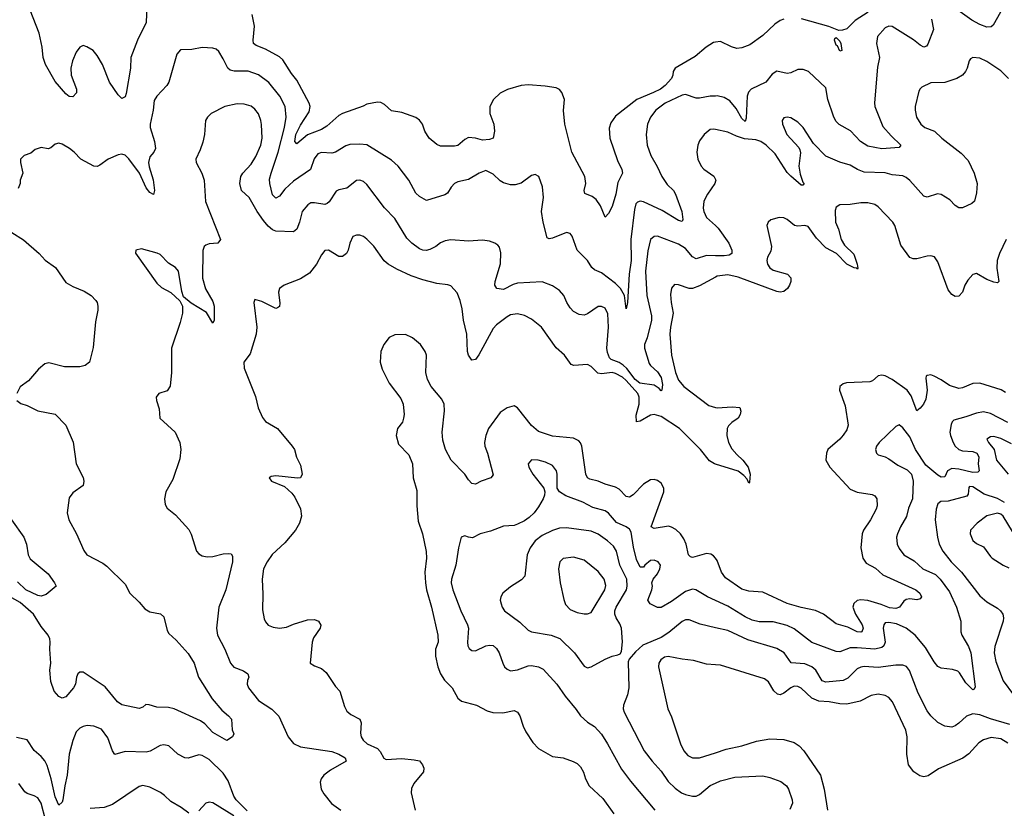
# Model space of a CAD drawing. Header units: inches. Extents: x 1678809 to 1859548, y 384609 to 522868.
# Tile 209 of 256: x 1756027 to 1761650, y 484541 to 489046. Entities that reach past the tile are written whole.
import ezdxf

# ---------------------------------------------------------------- set-up
doc = ezdxf.new("R2010")
doc.units = ezdxf.units.IN
doc.header["$MEASUREMENT"] = 0
doc.layers.add('B7458', color=7, linetype='Continuous')
doc.layers.add('B7468', color=7, linetype='Continuous')

msp = doc.modelspace()

# ---------------------------------------------------------------- linework, layer by layer
at = {"layer": 'B7458', "color": 5}
for points, elevation in [([(1756753.8, 489126.2), (1756750.2, 489030), (1756700.9, 488930), (1756662.4, 488830), (1756660.7, 488770), (1756636.2, 488623.8), (1756630, 488606.6), (1756610, 488596.9), (1756590, 488617.3), (1756540.4, 488690), (1756499.6, 488790), (1756470, 488841), (1756446.6, 488870), (1756410, 488891.9), (1756390, 488898.5), (1756370, 488889.7), (1756350, 488861.3), (1756328.7, 488811.3), (1756319.8, 488770), (1756321.6, 488730), (1756351.2, 488650), (1756352.4, 488627.6), (1756330, 488605.6), (1756310, 488608), (1756290, 488622), (1756230, 488693.7), (1756175, 488790), (1756161.7, 488830), (1756154.9, 488890), (1756138.5, 488970), (1756070, 489144.8)], 320), ([(1760000, 488917.7), (1759990, 488916.2), (1759947.3, 488890), (1759884.8, 488835.2), (1759770.4, 488770), (1759759.5, 488750), (1759757.6, 488730), (1759748.9, 488710), (1759712.3, 488670), (1759685.5, 488650), (1759646.3, 488630), (1759550.5, 488589.5), (1759430, 488495.6), (1759402.3, 488457.7), (1759394.2, 488425.8), (1759396.6, 488370), (1759441.7, 488241.7), (1759465.2, 488190), (1759468.8, 488170), (1759443.1, 488116.9), (1759430.6, 488050), (1759410, 487979.5), (1759390, 487939.3), (1759370, 487918), (1759343.1, 487983.1), (1759318.5, 488018.5), (1759296.4, 488036.4), (1759254.2, 488054.1), (1759249.8, 488070), (1759259.5, 488110), (1759254.6, 488150), (1759180.2, 488290), (1759140.4, 488450), (1759131.6, 488528.4), (1759138.4, 488590), (1759122.4, 488630), (1759110, 488646.8), (1759090, 488657), (1759027.5, 488667.5), (1758930, 488674), (1758890, 488671.3), (1758812.3, 488647.7), (1758770, 488626.2), (1758733.6, 488590), (1758712.6, 488550), (1758712.6, 488510), (1758735.5, 488450), (1758738.5, 488410), (1758730.3, 488370), (1758710, 488361), (1758670, 488358.9), (1758630, 488369.8), (1758590, 488372.4), (1758570, 488362.6), (1758530, 488328.5), (1758510, 488323.5), (1758430, 488324.4), (1758410, 488333.3), (1758365.3, 488370), (1758340.3, 488410), (1758327.8, 488450), (1758310, 488473.3), (1758290, 488487.8), (1758210, 488515.9), (1758150, 488526.4), (1758110, 488561.3), (1758090, 488573), (1758070, 488575.8), (1758010, 488563.5), (1757988.4, 488551.6), (1757870, 488509.9), (1757850, 488498.5), (1757781.8, 488438.2), (1757750, 488419.9), (1757671.1, 488388.9), (1757610, 488337.7), (1757598.5, 488350), (1757604.7, 488390), (1757630, 488443.5), (1757680.3, 488519.7), (1757686.1, 488550), (1757680.9, 488570), (1757610, 488700.2), (1757579.3, 488739.3), (1757530, 488817.2), (1757510, 488834.1), (1757430, 488877.2), (1757378.5, 488898.5), (1757363.1, 488910), (1757359.9, 488930), (1757367.8, 489010), (1757355.4, 489075.4)], 320), ([(1760000, 488610.2), (1759970, 488609.3), (1759910, 488597.6), (1759890, 488598.4), (1759830, 488618.1), (1759810, 488615.7), (1759712.9, 488570), (1759659.8, 488530), (1759628.6, 488490), (1759612, 488450), (1759605.4, 488390), (1759610.3, 488330), (1759630.3, 488270), (1759668.2, 488208.2), (1759694, 488150), (1759723.9, 488103.9), (1759761.1, 488070), (1759772.9, 488050), (1759808.4, 487950), (1759814.5, 487905.5), (1759810, 487892.7), (1759790, 487899.2), (1759696.1, 487956.1), (1759590, 488006.6), (1759570, 488009.8), (1759555.6, 488004.4), (1759546.2, 487993.8), (1759537.8, 487962.2), (1759517.5, 487790), (1759519.1, 487670), (1759508.3, 487591.7), (1759498.5, 487430), (1759490, 487395.3), (1759480.3, 487470), (1759458.5, 487510), (1759430, 487540.2), (1759350, 487601), (1759310, 487616.8), (1759294, 487630), (1759269.7, 487670), (1759209.7, 487730), (1759181.3, 487810), (1759170, 487825.1), (1759150, 487829.7), (1759070, 487798.7), (1759050, 487794), (1759040.1, 487800.1), (1759015.6, 487890), (1759006, 487950), (1759018, 488030), (1759012.2, 488092.2), (1758991.3, 488151.3), (1758970, 488162.7), (1758950, 488157), (1758890, 488111.6), (1758856.2, 488103.8), (1758830, 488103.5), (1758790, 488114.8), (1758770, 488125.7), (1758730, 488163.6), (1758690, 488185.1), (1758650.8, 488170), (1758590, 488132.6), (1758530, 488119.7), (1758510.6, 488110), (1758490.2, 488089.8), (1758470, 488056.2), (1758455.1, 488044.9), (1758350, 488013.3), (1758310, 488035.6), (1758290, 488056.2), (1758249.8, 488129.8), (1758188.4, 488210), (1758150, 488244.4), (1758010, 488330.8), (1757970, 488335.3), (1757912.6, 488332.6), (1757890, 488326), (1757830, 488288.7), (1757810, 488284.5), (1757750, 488287.4), (1757730, 488279.1), (1757708.8, 488251.2), (1757687.6, 488190), (1757590, 488123.7), (1757541.9, 488078.1), (1757510, 488038), (1757490, 488026), (1757470, 488045.1), (1757455, 488110), (1757454.6, 488134.6), (1757462.6, 488170), (1757503.9, 488290), (1757539, 488430), (1757548.1, 488490), (1757542.4, 488550), (1757512.4, 488610), (1757450, 488686.8), (1757390, 488731.6), (1757332.6, 488752.6), (1757252.6, 488752.6), (1757230, 488758.3), (1757216.3, 488770), (1757190, 488822.7), (1757163.9, 488863.9), (1757150, 488878), (1757130, 488884.5), (1757070, 488887.6), (1757010, 488876.9), (1756946.2, 488873.8), (1756924.9, 488850), (1756879.5, 488690), (1756867, 488670), (1756810, 488609.6), (1756794.5, 488585.5), (1756789.5, 488530), (1756771.8, 488450), (1756771.8, 488430), (1756797.5, 488350), (1756802.7, 488310), (1756793.4, 488290), (1756770, 488263), (1756762, 488230), (1756765.8, 488205.8), (1756790, 488132), (1756796.4, 488070), (1756792.2, 488047.8), (1756770, 488059.5), (1756750, 488085.6), (1756710.9, 488170), (1756650, 488251.8), (1756630, 488272), (1756610, 488277.6), (1756590, 488274.7), (1756533.4, 488250), (1756485.4, 488214.6), (1756470, 488208.3), (1756450, 488209.8), (1756376.2, 488250), (1756338.4, 488290), (1756312.3, 488310), (1756270, 488335.1), (1756250, 488341.2), (1756230, 488335.3), (1756205.4, 488314.6), (1756190, 488308.7), (1756150, 488315.3), (1756115.3, 488304.7), (1756090, 488284), (1756052, 488270), (1756031.3, 488250), (1756031.3, 488230), (1756044.7, 488170), (1756030.8, 488130), (1756030.7, 488110), (1756018.8, 488081.2)], 340), ([(1760000, 487697.8), (1759950, 487699), (1759890, 487680.3), (1759870, 487691), (1759830, 487738.6), (1759790, 487764.7), (1759670, 487809.7), (1759650, 487807.8), (1759630.2, 487789.8), (1759614.5, 487725.5), (1759601.6, 487610), (1759608.4, 487470), (1759634.1, 487354.1), (1759634.6, 487330), (1759611.2, 487228.8), (1759595.8, 487190), (1759594.7, 487170), (1759621.9, 487081.9), (1759629.2, 487070), (1759670, 487033.9), (1759690, 487001.5), (1759697.3, 486962.7), (1759694.4, 486930), (1759690, 486925.6), (1759678.7, 486938.7), (1759650, 486957.7), (1759568.3, 486970), (1759542.6, 486990), (1759493.9, 487053.9), (1759472.8, 487072.8), (1759450, 487088), (1759405.6, 487105.6), (1759395.5, 487115.5), (1759384.6, 487144.6), (1759380.9, 487170), (1759388.6, 487290), (1759385.1, 487365.1), (1759370, 487398.9), (1759350, 487408.4), (1759330, 487407.1), (1759270, 487365.1), (1759250, 487358.5), (1759221.4, 487361.4), (1759190, 487378.7), (1759170, 487400.5), (1759150.9, 487430), (1759134.2, 487470), (1759110, 487499.7), (1759070, 487526.6), (1759010, 487549.7), (1758870, 487541.1), (1758845.5, 487534.5), (1758790, 487505.3), (1758751.3, 487511.3), (1758741.1, 487530), (1758742.4, 487550), (1758772.3, 487652.3), (1758774.7, 487714.7), (1758766.5, 487746.5), (1758757.7, 487757.7), (1758741.2, 487770), (1758710, 487781.6), (1758670, 487786.3), (1758590, 487781.5), (1758490, 487788.5), (1758457.6, 487782.4), (1758430, 487771.1), (1758403.1, 487750), (1758370, 487732.9), (1758348.2, 487728.2), (1758330, 487729.8), (1758310, 487738.2), (1758266.9, 487770), (1758238.5, 487798.5), (1758169.9, 487909.9), (1758110, 487971.2), (1758010, 488104.2), (1757990, 488121.1), (1757970, 488129.7), (1757950, 488128), (1757896, 488084), (1757850, 488074.8), (1757833.9, 488066.1), (1757794.4, 488005.6), (1757783.9, 487996.1), (1757770, 487989.8), (1757710, 488000.3), (1757690, 487999.2), (1757671.8, 487988.2), (1757640.2, 487950), (1757625.6, 487890), (1757610.1, 487849.9), (1757590, 487834.3), (1757490, 487837.3), (1757470, 487845.7), (1757445.9, 487865.9), (1757419.4, 487899.4), (1757383.7, 487950), (1757336.9, 488030), (1757294.7, 488070), (1757284.4, 488110), (1757289.8, 488150.2), (1757302, 488170), (1757350, 488220.5), (1757376, 488264), (1757404.8, 488330), (1757411.3, 488370), (1757407.9, 488447.9), (1757404.8, 488470), (1757390, 488509.4), (1757370, 488535.6), (1757350, 488552.6), (1757310, 488563.1), (1757270, 488566.6), (1757198.8, 488550), (1757120.7, 488510), (1757099.3, 488490), (1757089.1, 488470.9), (1757082, 488390), (1757073.3, 488346.7), (1757058, 488302), (1757033, 488250), (1757034.9, 488230), (1757066.7, 488170), (1757080.4, 488130), (1757087.9, 488007.9), (1757173.1, 487790), (1757158.8, 487770), (1757110, 487765.1), (1757090, 487757.7), (1757081.1, 487750), (1757072.8, 487727.2), (1757071, 487570), (1757088.3, 487508.3), (1757130, 487437.1), (1757138.6, 487410), (1757138.7, 487330), (1757130, 487312.7), (1757094.2, 487374.2), (1757006.4, 487426.4), (1756963, 487463), (1756953.4, 487493.4), (1756933.2, 487610), (1756916.8, 487630), (1756876.1, 487656.1), (1756830, 487704.2), (1756812, 487712), (1756722.9, 487737.1), (1756691, 487730), (1756688.2, 487711.8), (1756810, 487542), (1756837, 487517), (1756890, 487487.7), (1756941.1, 487441.1), (1756956.4, 487410), (1756957, 487370), (1756944.2, 487315.8), (1756894.3, 487170), (1756894.6, 487030), (1756886.7, 486953.3), (1756870, 486926), (1756822, 486910), (1756807.3, 486890), (1756807.7, 486870), (1756823.4, 486823.4), (1756828.2, 486770), (1756914.4, 486690), (1756942, 486630), (1756947.2, 486590), (1756941.8, 486538.2), (1756901.3, 486418.7), (1756861.6, 486350), (1756854.4, 486310), (1756857.6, 486277.6), (1756870, 486256.3), (1756917.1, 486217.1), (1756993, 486133), (1757007.1, 486107.1), (1757036.3, 486010), (1757050, 485994), (1757070, 485983), (1757098.4, 485978.4), (1757130, 485979.5), (1757190, 485995.3), (1757217.3, 485997.3), (1757234, 485994), (1757242.5, 485982.5), (1757243.1, 485950), (1757204.5, 485790), (1757164.6, 485690), (1757150.3, 485570), (1757156, 485530), (1757199.6, 485450), (1757231.6, 485370), (1757250, 485347.7), (1757305.6, 485325.6), (1757330.6, 485310), (1757334.9, 485290), (1757327.8, 485272.2), (1757326.3, 485250), (1757333.1, 485230), (1757390, 485156.5), (1757467.2, 485107.2), (1757507.2, 485067.2), (1757559.7, 484950), (1757590, 484911.5), (1757630, 484892.1), (1757810, 484865.2), (1757850, 484851.1), (1757884.9, 484830), (1757892.4, 484810), (1757801.3, 484758.7), (1757763.8, 484730), (1757749.3, 484710), (1757742.7, 484690), (1757748.2, 484650), (1757763.4, 484623.4), (1757808.6, 484568.6), (1757862, 484530)], 360), ([(1760000, 488418.4), (1759990, 488420.4), (1759970, 488418.3), (1759935.8, 488390), (1759910, 488355.1), (1759899.5, 488330), (1759893.7, 488290), (1759900.3, 488250), (1759919.5, 488210), (1759933.1, 488193.1), (1759991.7, 488151.7), (1760000, 488133.5)], 360), ([(1760000, 488124.6), (1759995.8, 488110), (1759954, 488050), (1759934.6, 488010), (1759929.4, 487970), (1759933.4, 487950), (1759950, 487916.5), (1760000, 487870.4)], 360), ([(1755982, 487830), (1756048.3, 487788.3), (1756139.3, 487710), (1756172, 487672), (1756231.7, 487630), (1756290, 487545.3), (1756330, 487522), (1756395.8, 487495.8), (1756434.8, 487470), (1756462.8, 487442.8), (1756470.6, 487430), (1756474, 487410), (1756473.7, 487386.3), (1756459.8, 487320.2), (1756446.4, 487173.6), (1756425.5, 487090), (1756400.7, 487070), (1756370, 487063.5), (1756282.7, 487062.7), (1756193.7, 487086.3), (1756170, 487079.7), (1756135.5, 487050), (1756077.5, 486982.5), (1756030, 486949), (1756010.8, 486910)], 340), ([(1760000, 486508.1), (1759994, 486510), (1759966.5, 486526.5), (1759915.1, 486590), (1759794, 486710), (1759690, 486779.2), (1759650, 486791.2), (1759630, 486787.8), (1759570, 486752.9), (1759550, 486748.6), (1759547.3, 486787.3), (1759563.7, 486850), (1759565.5, 486890), (1759556.9, 486910), (1759490, 486986), (1759470, 487003.5), (1759430, 487024.9), (1759410, 487029.9), (1759350, 487024), (1759327.7, 487027.7), (1759290, 487064.7), (1759270, 487075.8), (1759191.1, 487071.1), (1759177, 487077), (1759137.4, 487130), (1759091.4, 487171.4), (1759006.4, 487290), (1758950, 487336.2), (1758910, 487355.9), (1758870, 487365.5), (1758830, 487360.3), (1758810, 487348.9), (1758750, 487302.2), (1758730, 487281.4), (1758650, 487132.6), (1758630, 487104.5), (1758610, 487102), (1758590.7, 487130.7), (1758584.9, 487150), (1758581, 487250), (1758560.6, 487330), (1758554.1, 487394.1), (1758543, 487443), (1758525.5, 487485.5), (1758490, 487525.1), (1758472.3, 487532.3), (1758410, 487539.3), (1758330, 487559.8), (1758262.7, 487582.7), (1758180.4, 487620.4), (1758130.5, 487650.5), (1758109.2, 487669.2), (1758050, 487752.6), (1758010, 487793.3), (1757990, 487808), (1757970, 487814.7), (1757950, 487816.3), (1757930, 487807), (1757911.8, 487770), (1757902.4, 487730), (1757892.7, 487710), (1757870, 487694), (1757850, 487694), (1757790, 487729.6), (1757770, 487727.3), (1757750, 487703.7), (1757722.3, 487650), (1757682.4, 487597.6), (1757630, 487565.1), (1757538, 487530), (1757511, 487510), (1757504.9, 487490), (1757512.3, 487427.7), (1757510, 487408), (1757499.8, 487400.2), (1757490, 487397.2), (1757410, 487437), (1757370, 487448), (1757364.9, 487430), (1757382, 487290), (1757378, 487250), (1757343.1, 487136.9), (1757307.4, 487090), (1757310, 487056), (1757373.3, 486893.3), (1757389, 486829), (1757413.2, 486773.2), (1757430.4, 486750), (1757499.5, 486710), (1757583.8, 486610), (1757595.8, 486590), (1757607.6, 486547.6), (1757630, 486501), (1757640.5, 486450), (1757631, 486430), (1757613, 486427), (1757490, 486441.2), (1757462.8, 486437.2), (1757452, 486430), (1757464.7, 486410), (1757538.9, 486378.9), (1757581.5, 486341.5), (1757598.4, 486318.4), (1757631.3, 486251.3), (1757635.6, 486210), (1757624.2, 486170), (1757603.1, 486130), (1757542, 486058), (1757469, 485991), (1757439.7, 485950), (1757419.1, 485910), (1757411.3, 485850), (1757415.9, 485764.1), (1757414.3, 485674.3), (1757423.8, 485623.8), (1757430, 485607.3), (1757446.8, 485586.8), (1757475.6, 485575.6), (1757510, 485570.2), (1757550, 485575.2), (1757590, 485593), (1757670, 485618), (1757710, 485619.2), (1757734.4, 485610), (1757746.6, 485586.6), (1757742.4, 485570), (1757705.4, 485514.6), (1757697, 485490), (1757686.8, 485370), (1757710, 485355.5), (1757750, 485340.3), (1757777.2, 485317.2), (1757830, 485237.3), (1757855.5, 485210), (1757882, 485122), (1757895.6, 485095.6), (1757917.5, 485077.5), (1757970.4, 485050), (1757978, 485030), (1757973.6, 484970), (1757977.3, 484950), (1757989.1, 484930), (1758012.2, 484910), (1758070, 484882), (1758085.8, 484865.8), (1758107.4, 484827.4), (1758120.8, 484820.8), (1758210, 484825.9), (1758278.9, 484818.9), (1758310, 484812), (1758327.4, 484790), (1758335.8, 484770), (1758333.4, 484750), (1758277.2, 484682.8), (1758265.4, 484654.6), (1758262.7, 484630), (1758285, 484530)], 380), ([(1760000, 487575.4), (1759910, 487525.4), (1759870, 487509.9), (1759849.9, 487509.9), (1759790, 487532.3), (1759765.5, 487534.5), (1759750, 487513.2), (1759744.3, 487475.7), (1759746.7, 487430), (1759759.5, 487370), (1759743.3, 487290), (1759740.1, 487250), (1759750.1, 487130.1), (1759773, 487030), (1759790, 486987.9), (1759820.2, 486950), (1759962.6, 486842.6), (1760000, 486831.5)], 380), ([(1760000, 485970.6), (1759990, 485983.5), (1759973.2, 485993.2), (1759950, 485995.9), (1759870, 485974), (1759858.6, 485978.6), (1759847, 485990), (1759833.3, 486050), (1759819.8, 486079.8), (1759799.7, 486110), (1759773.6, 486133.6), (1759750, 486147.7), (1759732.1, 486152.1), (1759650, 486140.2), (1759632.6, 486150), (1759705.5, 486350), (1759705.3, 486370), (1759690, 486398), (1759670, 486414), (1759650, 486419.8), (1759630, 486418), (1759590, 486392.8), (1759530, 486331.9), (1759510, 486318.8), (1759490, 486322.8), (1759450, 486364.8), (1759430, 486376.5), (1759370, 486393.3), (1759330, 486410.5), (1759282.1, 486422.1), (1759269.5, 486429.5), (1759259.2, 486450), (1759237.6, 486610), (1759229.8, 486629.8), (1759220, 486640), (1759190, 486656), (1759070, 486666.9), (1758990, 486693.5), (1758950, 486728.7), (1758870, 486829.7), (1758850, 486839.7), (1758810, 486828.4), (1758770, 486801.7), (1758705.2, 486710), (1758688.9, 486670), (1758681.7, 486630), (1758684, 486610), (1758698.4, 486570), (1758730, 486446), (1758718, 486430), (1758663, 486410), (1758630, 486392.6), (1758610, 486396.3), (1758590, 486418), (1758569.8, 486450), (1758490.6, 486530.6), (1758458.2, 486590), (1758444.3, 486644.3), (1758440.6, 486690), (1758452.4, 486812.4), (1758451.6, 486850), (1758438.7, 486878.7), (1758377, 486950), (1758355.6, 486990), (1758347.2, 487030), (1758349.8, 487130), (1758342.4, 487150), (1758315.3, 487190), (1758270, 487229.7), (1758230, 487247.1), (1758170, 487245.7), (1758137.1, 487230), (1758107.4, 487190), (1758089.1, 487150), (1758085.2, 487090), (1758096.5, 487050), (1758136.9, 486970), (1758203.1, 486883.1), (1758216.9, 486850), (1758222.4, 486790), (1758219.6, 486770), (1758212.4, 486747.6), (1758184.4, 486710), (1758176.5, 486670), (1758190, 486622), (1758250, 486560.4), (1758270.2, 486510), (1758274.3, 486430), (1758295.9, 486355.9), (1758294.3, 486270), (1758302.1, 486182.1), (1758328, 486110), (1758348.5, 486008.5), (1758349.3, 485970), (1758340.9, 485890), (1758343.9, 485830), (1758349.6, 485789.6), (1758379, 485690), (1758415.1, 485530), (1758416.2, 485490), (1758400.9, 485450), (1758401.1, 485410), (1758414.8, 485350), (1758431, 485310), (1758453.8, 485273.8), (1758497, 485230), (1758530, 485170.5), (1758550, 485152.4), (1758636, 485130), (1758697.1, 485097.1), (1758728.5, 485088.5), (1758786.3, 485086.3), (1758850, 485099), (1758870, 485090.3), (1758883.1, 485070), (1758902.4, 485010), (1758918.2, 484978.2), (1758957.2, 484917.2), (1758990, 484883), (1759070, 484837.1), (1759130, 484830.4), (1759188.5, 484808.5), (1759210, 484796.3), (1759230, 484777.3), (1759247.3, 484747.3), (1759257.6, 484710), (1759278.9, 484670), (1759356.8, 484596.8), (1759419.6, 484510)], 420), ([(1756010.9, 486870.9), (1756033.7, 486853.7), (1756070, 486842), (1756130, 486812.7), (1756230, 486792.7), (1756290.4, 486730), (1756331.9, 486631.9), (1756350.5, 486510), (1756390.4, 486430.4), (1756393.4, 486410), (1756390, 486385.2), (1756330, 486342.7), (1756310, 486314), (1756298.7, 486230), (1756308.8, 486190), (1756351.8, 486110), (1756394.1, 486014.1), (1756410.6, 485990), (1756502.4, 485942.4), (1756525.3, 485925.3), (1756630, 485822), (1756656.4, 485770), (1756710, 485718.4), (1756741.2, 485681.2), (1756770, 485663.1), (1756831.6, 485651.6), (1756850, 485634.8), (1756870, 485556), (1756879, 485539), (1756921.6, 485501.6), (1756990, 485425.3), (1757024.4, 485370), (1757048.7, 485290), (1757127.3, 485167.3), (1757181.7, 485101.7), (1757220.4, 485070), (1757237, 485050), (1757241, 484990), (1757250, 484966), (1757242, 484950), (1757210, 484929), (1757130, 484975.1), (1757084, 485024), (1757060.5, 485040.5), (1756909.5, 485109.5), (1756877.3, 485117.3), (1756810, 485119.3), (1756766.9, 485133.1), (1756746.7, 485133.3), (1756730, 485118), (1756710, 485112), (1756610, 485132.3), (1756585.6, 485150), (1756515.8, 485235.8), (1756390, 485318), (1756370, 485319.8), (1756359, 485310), (1756351.1, 485290), (1756346.4, 485250), (1756334.8, 485230), (1756290, 485177.7), (1756270, 485171.1), (1756250, 485179.7), (1756224.2, 485210), (1756205.6, 485265.6), (1756199.4, 485330), (1756204.6, 485370), (1756199.4, 485450), (1756202, 485490), (1756199.8, 485510), (1756189.7, 485530), (1756150, 485580.5), (1756105.8, 485650), (1756030, 485716), (1755970, 485751.1)], 340), ([(1760000, 485728.7), (1759955.1, 485750), (1759889.1, 485789.1), (1759870, 485793.2), (1759830, 485780.5), (1759750, 485723.1), (1759690, 485688.4), (1759670, 485688.4), (1759650, 485696.9), (1759626.6, 485710), (1759614.5, 485730), (1759637.2, 485790), (1759641.2, 485810), (1759637.2, 485830), (1759644, 485850), (1759670, 485881.6), (1759683.1, 485910), (1759686, 485930), (1759672.8, 485950), (1759650, 485959.3), (1759630, 485956.8), (1759596.4, 485930), (1759590, 485919.3), (1759570, 485919.5), (1759550, 485962), (1759532.3, 486032.3), (1759518, 486118), (1759510, 486136), (1759490, 486149.8), (1759434.7, 486174.7), (1759390, 486227.4), (1759370, 486240.7), (1759300.3, 486260.3), (1759243.6, 486290), (1759145.4, 486325.4), (1759108.9, 486348.9), (1759096.3, 486370), (1759097.3, 486450), (1759092.1, 486470), (1759070, 486499.7), (1759030, 486518.5), (1758988, 486530), (1758950, 486531.2), (1758930.6, 486510), (1758934.9, 486490), (1758958, 486450), (1759019.5, 486370), (1759025.3, 486350), (1759024.2, 486330), (1759016, 486310), (1758990, 486263.6), (1758965.5, 486230), (1758937.4, 486202.6), (1758910, 486182.8), (1758870, 486163.9), (1758850, 486156.9), (1758790, 486153.3), (1758716.3, 486123.7), (1758657.3, 486110), (1758613.1, 486086.9), (1758589.7, 486089.7), (1758570, 486098.4), (1758548.5, 486090), (1758533.1, 486030), (1758518.2, 485930), (1758492.9, 485850), (1758491.8, 485830), (1758500.6, 485790), (1758545.4, 485670), (1758584.5, 485590), (1758589.3, 485570), (1758583.6, 485490), (1758585.7, 485470), (1758593.3, 485453.3), (1758610, 485442), (1758630, 485441.7), (1758690, 485468.9), (1758710, 485473.4), (1758730, 485470.3), (1758750, 485454), (1758766, 485430), (1758785.5, 485370), (1758796.5, 485350), (1758810, 485336.5), (1758830, 485326.5), (1758870, 485331.3), (1758930, 485354.4), (1758950, 485356.5), (1758990, 485350.2), (1759016.7, 485336.7), (1759093.8, 485250), (1759141.2, 485181.2), (1759205.7, 485105.7), (1759230.4, 485070), (1759270, 485032.9), (1759310, 485007.6), (1759350, 484964.6), (1759384.7, 484910), (1759464.1, 484764.1), (1759515.3, 484695.3), (1759654.9, 484530)], 440), ([(1755981.3, 486190), (1756051.8, 486090), (1756066.4, 486050), (1756076.3, 485990), (1756086.9, 485966.9), (1756190, 485880.7), (1756226.8, 485830), (1756236, 485810), (1756177.7, 485762.3), (1756150, 485753.6), (1756130, 485756.3), (1756062.7, 485790), (1756015.6, 485835.6)], 320), ([(1760000, 485572.6), (1759913, 485593), (1759850, 485618.4), (1759830, 485617.4), (1759810, 485609.1), (1759734.3, 485545.7), (1759690, 485516.2), (1759586.2, 485473.8), (1759544.1, 485435.9), (1759507.4, 485392.6), (1759501.8, 485378.2), (1759504.8, 485230), (1759498.6, 485190), (1759475.6, 485130), (1759474, 485110), (1759479.2, 485090), (1759592.9, 484870), (1759638, 484810), (1759690, 484752.7), (1759730, 484693.8), (1759770, 484656.2), (1759807, 484630), (1759830, 484619.7), (1759870, 484610.2), (1759890, 484611.2), (1759910, 484619.1), (1759970, 484671.1), (1760000, 484684.8)], 460), ([(1760000, 485361.1), (1759950, 485365.1), (1759874.2, 485385.8), (1759810, 485392.8), (1759730, 485408.6), (1759710, 485405.1), (1759687.7, 485390), (1759676.9, 485370), (1759674.4, 485350), (1759727.4, 485110), (1759750, 485062.8), (1759800.9, 484910), (1759820.3, 484870), (1759843.2, 484843.2), (1759870, 484828.9), (1759910, 484830.2), (1760000, 484858.9)], 480), ([(1757326.4, 484526.4), (1757263.5, 484590), (1757251, 484611), (1757217.4, 484697.4), (1757190, 484741.7), (1757110, 484820.5), (1757070, 484842.7), (1757050, 484845.8), (1756990, 484827.4), (1756970, 484829.7), (1756930, 484849.7), (1756878.7, 484898.7), (1756850, 484904), (1756830, 484899.8), (1756772, 484868), (1756750, 484861), (1756630, 484866.2), (1756570, 484847.8), (1756557.4, 484870), (1756530, 484944.5), (1756494.1, 484994.1), (1756450, 485009.6), (1756413.4, 485013.4), (1756390, 485008), (1756370, 484999.7), (1756350, 484978.4), (1756330, 484929.4), (1756309.1, 484850), (1756299.1, 484730), (1756284.6, 484670), (1756273.1, 484590), (1756270, 484577), (1756250, 484559.6), (1756230, 484606.6), (1756207.3, 484710), (1756185, 484785), (1756171.7, 484811.7), (1756150, 484837.2), (1756110.5, 484870.5), (1756070, 484931.6), (1756010, 484946)], 360), ([(1756224.7, 484284.7), (1756150, 484569.8), (1756130, 484600.9), (1756110, 484612.9), (1756070, 484625.4), (1756056.2, 484636.2), (1756022.9, 484682.9)], 380), ([(1756994, 484514), (1756950, 484546), (1756890, 484580.5), (1756854.8, 484614.8), (1756830.7, 484630.7), (1756770, 484661.8), (1756730, 484671.8), (1756710, 484664.8), (1756557.5, 484562.5), (1756510, 484546.2), (1756430, 484539.7)], 380), ([(1757250, 484497.4), (1757130, 484572.6), (1757110, 484576.9), (1757090, 484569.6), (1757050, 484526.3)], 380)]:
    msp.add_lwpolyline(points, dxfattribs=dict(at, elevation=elevation))
for points, elevation in [([(1759150, 486143.2), (1759110, 486141.4), (1759070, 486128.4), (1759010, 486098.9), (1758970, 486069.8), (1758941.7, 486030), (1758924.3, 485990), (1758912.1, 485867.9), (1758892.8, 485847.2), (1758830, 485805.6), (1758786, 485770), (1758774.6, 485750), (1758771.7, 485730), (1758776, 485710), (1758781.7, 485690), (1758795.8, 485670), (1758884, 485604), (1758930, 485558.5), (1758950, 485548.4), (1759063, 485530), (1759111.2, 485511.2), (1759196.1, 485430), (1759250, 485353.1), (1759270, 485344.2), (1759290, 485348.5), (1759370, 485394.1), (1759410, 485410.2), (1759442.7, 485417.3), (1759455.6, 485424.4), (1759463.1, 485436.9), (1759468.6, 485491.4), (1759463.7, 485570), (1759454.9, 485594.9), (1759432.4, 485630), (1759425.4, 485650), (1759426.4, 485670), (1759433.2, 485690), (1759491.4, 485788.6), (1759496, 485810), (1759493.7, 485850), (1759453.9, 485930), (1759435.9, 486010), (1759418.1, 486038.1), (1759383.7, 486070), (1759330, 486106.5), (1759290, 486124.5)], 460), ([(1759190, 485975.1), (1759130, 485967.3), (1759111.7, 485948.3), (1759104, 485910), (1759113.8, 485830), (1759134, 485734), (1759144.8, 485704.8), (1759170, 485677.4), (1759210, 485660.2), (1759250, 485651.3), (1759270, 485651.5), (1759290, 485660.3), (1759368.1, 485790), (1759373.6, 485813.6), (1759364.1, 485850), (1759330, 485893.3), (1759250, 485958)], 480)]:
    msp.add_lwpolyline(points, close=True, dxfattribs=dict(at, elevation=elevation))
at = {"layer": 'B7468', "color": 5}
for points, elevation in [([(1761628.7, 489090), (1761585.1, 489014.9), (1761574.4, 489005.6), (1761550, 489003.8), (1761510, 489018.5), (1761463.6, 489043.6), (1761371.7, 489110)], 340), ([(1761234.7, 489050), (1761244.6, 488990), (1761213.7, 488906.3), (1761205.1, 488894.9), (1761190, 488889.7), (1761170, 488900.4), (1761131.6, 488931.6), (1761010, 489006.9), (1760990, 489009.7), (1760970, 488999.7), (1760925.7, 488950), (1760919.6, 488910), (1760936.5, 488830), (1760925.2, 488774.8), (1760908.6, 488571.4), (1760910.2, 488550), (1760956.8, 488436.8), (1761003, 488383), (1761059.3, 488330), (1761050, 488316), (1760949.4, 488309.4), (1760870, 488324.1), (1760828, 488350), (1760770.9, 488410.9), (1760706.8, 488446.8), (1760687.1, 488467.1), (1760674.6, 488494.6), (1760642, 488590), (1760630, 488658), (1760531.1, 488751.1), (1760502, 488762), (1760470, 488761.6), (1760430, 488743.5), (1760410, 488739.7), (1760350, 488752.6), (1760323.9, 488736.1), (1760288.4, 488690), (1760204.9, 488650), (1760188.4, 488631.6), (1760182, 488610), (1760175.3, 488484.7), (1760170, 488464.5), (1760150, 488481.3), (1760119.3, 488539.3), (1760082.5, 488582.5), (1760050, 488602.2), (1760010, 488610.5), (1760000, 488610.2)], 340), ([(1760390.8, 489050), (1760370, 489042), (1760339.2, 489020.8), (1760270, 488955.9), (1760197.3, 488902.7), (1760150, 488885), (1760122.7, 488882.7), (1760091, 488891), (1760030, 488922), (1760000, 488917.7)], 320), ([(1760872.1, 489090), (1760798.3, 489041.7), (1760750, 488993.5), (1760725.6, 488985.6), (1760704.9, 488984.9), (1760647, 489007), (1760490.8, 489050.8)], 320), ([(1761673.6, 488710), (1761630, 488753.5), (1761550, 488808.2), (1761510, 488826), (1761470.5, 488829.5), (1761457.5, 488822.5), (1761448.6, 488811.4), (1761438.4, 488770), (1761428.4, 488750), (1761410.6, 488730), (1761378, 488710), (1761310, 488687.7), (1761230, 488685.1), (1761179.5, 488660.5), (1761168.8, 488651.2), (1761162.5, 488637.5), (1761140.9, 488550), (1761140.3, 488530), (1761148.9, 488490), (1761173.4, 488450), (1761196.3, 488430), (1761250.2, 488410.2), (1761293.4, 488370), (1761403.2, 488283.2), (1761442.8, 488242.7), (1761478.3, 488170), (1761493.8, 488110), (1761490, 488058), (1761479.5, 488010), (1761464.4, 487995.6), (1761410, 487970.9), (1761390, 487970.9), (1761370, 487984.8), (1761338.1, 488018.1), (1761290, 488047.8), (1761269, 488051), (1761210, 488032.3), (1761190, 488038), (1761110, 488127.2), (1761090, 488144.8), (1761070, 488155), (1761010, 488159.4), (1760970, 488171.6), (1760850, 488174.4), (1760810.5, 488190.5), (1760770, 488215.1), (1760710, 488232.9), (1760630, 488267.1), (1760559.8, 488339.8), (1760501, 488430), (1760470, 488460.9), (1760430, 488484.8), (1760410, 488489.7), (1760390, 488486), (1760381.3, 488470), (1760383.6, 488450), (1760408.7, 488390), (1760475.7, 488315.7), (1760482, 488302), (1760485.3, 488285.3), (1760476.6, 488210), (1760483.1, 488163.1), (1760498.4, 488118.4), (1760506.8, 488110), (1760499.9, 488100.1), (1760490, 488100.7), (1760430, 488152.2), (1760410, 488173.1), (1760340.8, 488280.8), (1760290, 488329.9), (1760259, 488350), (1760230, 488359.3), (1760166.1, 488366.1), (1760120.4, 488380.4), (1760070, 488404.1), (1760000, 488418.4)], 360), ([(1760000, 488133.5), (1760001.6, 488130), (1760000, 488124.6)], 360), ([(1761660.7, 487790), (1761621.7, 487710), (1761608.2, 487670), (1761607.6, 487627.6), (1761618.4, 487550), (1761610, 487544), (1761590, 487546.3), (1761550, 487561.8), (1761490, 487596.4), (1761470, 487591.3), (1761442.3, 487557.7), (1761425.2, 487530), (1761410, 487489.5), (1761390, 487466.3), (1761370, 487464.8), (1761350, 487475.8), (1761330, 487503.6), (1761270, 487663.7), (1761251, 487691), (1761230, 487697.6), (1761210, 487696.3), (1761150, 487680.4), (1761130, 487680.5), (1761110, 487687.6), (1761058, 487758), (1761024, 487870), (1761012.8, 487890), (1760930, 487976.8), (1760910, 487990.8), (1760870, 487999.8), (1760830, 488000.3), (1760770, 487991.5), (1760710, 487989.6), (1760690, 487976.2), (1760684.2, 487955.8), (1760686.1, 487890), (1760703.1, 487850), (1760717.6, 487790), (1760737.7, 487757.7), (1760790, 487706.5), (1760810.2, 487649.8), (1760814, 487626), (1760810, 487622), (1760806.9, 487626.9), (1760791.5, 487628.5), (1760750, 487649.4), (1760691.2, 487711.2), (1760630, 487742.7), (1760578.1, 487798.1), (1760530, 487864.7), (1760510, 487871.4), (1760470, 487867.5), (1760451.2, 487871.2), (1760410, 487904.8), (1760390, 487914), (1760363.6, 487916.4), (1760317, 487903), (1760300.7, 487890), (1760292.7, 487870), (1760319.6, 487750), (1760315.6, 487724.4), (1760297.6, 487690), (1760293.4, 487670), (1760297.3, 487650), (1760310, 487629), (1760330, 487615.6), (1760412.1, 487592.1), (1760430, 487571.3), (1760430.7, 487550), (1760424, 487530), (1760410.7, 487510), (1760390, 487492.7), (1760370, 487489.6), (1760350, 487492.8), (1760130, 487575.2), (1760070, 487588.6), (1760010, 487581), (1760000, 487575.4)], 380), ([(1760000, 487870.4), (1760015.8, 487855.8), (1760077.2, 487770), (1760094.4, 487730), (1760093.4, 487710), (1760078.3, 487701.7), (1760050, 487696.5), (1760000, 487697.8)], 360), ([(1761655.9, 486915.9), (1761632.1, 486932.1), (1761510, 486969.8), (1761470, 486968.9), (1761410, 486944.1), (1761390, 486940.3), (1761337, 486957), (1761290, 486989.7), (1761250, 487009.6), (1761230, 487016.9), (1761210, 487014.5), (1761204, 487010), (1761201.4, 486998.6), (1761209.4, 486930), (1761201.6, 486878.4), (1761188.1, 486850), (1761170, 486826.9), (1761150, 486811.5), (1761117.2, 486897.2), (1761094.4, 486930), (1761010, 486991), (1760970, 487011.6), (1760950, 487015.4), (1760930, 487011.8), (1760896.2, 486983.8), (1760882.4, 486977.6), (1760748.7, 486971.3), (1760730, 486967), (1760710.6, 486950), (1760708.5, 486930), (1760740.4, 486840.4), (1760758.5, 486730), (1760750, 486703), (1760730, 486673.3), (1760710, 486649.8), (1760642.6, 486590), (1760634.3, 486570), (1760630.3, 486530), (1760654.3, 486490), (1760770, 486365.2), (1760810, 486346.5), (1760894.8, 486334.8), (1760910, 486327), (1760921.3, 486310), (1760923, 486270), (1760917.5, 486250), (1760885.2, 486190), (1760844.7, 486130), (1760838, 486110), (1760830.2, 486030), (1760841.7, 485970), (1760861.7, 485941.7), (1760913.3, 485913.2), (1760955.2, 485875.2), (1761145.3, 485790), (1761167, 485770), (1761177.6, 485750), (1761170, 485738), (1761150, 485731.5), (1761110, 485736.9), (1761090, 485734), (1761076.2, 485723.8), (1761050.6, 485690), (1761030, 485682.3), (1760994.1, 485685.9), (1760945.8, 485705.8), (1760870, 485727.9), (1760830, 485732.6), (1760810, 485728.1), (1760789.6, 485710.4), (1760784.8, 485690), (1760799, 485650), (1760837.1, 485590), (1760843.2, 485570), (1760835.8, 485550), (1760830, 485547.2), (1760810, 485549.2), (1760755.3, 485575.3), (1760690, 485594.4), (1760617.4, 485650), (1760571.8, 485671.8), (1760490, 485687.7), (1760410, 485710.6), (1760270, 485776.5), (1760190, 485781.4), (1760150, 485792.9), (1760057.7, 485857.7), (1760035, 485890), (1760010, 485957.6), (1760000, 485970.6)], 420), ([(1760000, 486831.5), (1760010, 486828.5), (1760095.2, 486835.2), (1760138.8, 486830), (1760144.9, 486810), (1760142, 486790), (1760130.4, 486770), (1760094.3, 486745.7), (1760074.4, 486725.6), (1760066.2, 486710), (1760064.6, 486670), (1760074.8, 486630), (1760094.5, 486594.5), (1760121.7, 486561.7), (1760157.2, 486530), (1760187.7, 486490), (1760198.2, 486450), (1760194.9, 486405.1), (1760190, 486399), (1760180.7, 486420.7), (1760162.4, 486442.4), (1760130, 486467), (1760000, 486508.1)], 380), ([(1761670, 486744.8), (1761570, 486796.1), (1761530, 486805.6), (1761490, 486799.4), (1761430, 486777.3), (1761361.1, 486758.9), (1761351.1, 486748.9), (1761345.5, 486734.5), (1761339, 486690), (1761341.9, 486670), (1761358.5, 486630), (1761370, 486609.5), (1761390, 486591.7), (1761410, 486584.2), (1761470, 486578.8), (1761493.7, 486570), (1761503.5, 486550), (1761499.8, 486510), (1761506.5, 486470), (1761498.8, 486461.2), (1761470, 486459.1), (1761390, 486479.2), (1761350, 486481.6), (1761326, 486470), (1761310, 486435.1), (1761290, 486433.3), (1761270, 486444.9), (1761201.8, 486501.8), (1761142.8, 486590), (1761110, 486663.2), (1761070, 486715.1), (1761050, 486731.3), (1761030, 486722.4), (1760934.9, 486630), (1760919.5, 486610), (1760914.4, 486590), (1760920.5, 486570), (1760930, 486560.5), (1760970, 486548.8), (1760990, 486538), (1761041.7, 486501.7), (1761095.4, 486475.4), (1761119.6, 486450), (1761128.3, 486410), (1761124.6, 486310), (1761103.3, 486256.6), (1761091.1, 486208.9), (1761056.3, 486150), (1761039.3, 486110), (1761035, 486090), (1761038.8, 486050), (1761050, 486024.9), (1761075.3, 485990), (1761134.4, 485954.4), (1761185.3, 485910), (1761256.3, 485876.3), (1761282.7, 485850), (1761337.4, 485777.4), (1761375.9, 485690), (1761401.6, 485610), (1761400.8, 485550), (1761406.7, 485530), (1761445.1, 485465.1), (1761457.7, 485430), (1761484, 485236), (1761478.5, 485221.5), (1761470, 485217.2), (1761430, 485258), (1761394.2, 485314.3), (1761383.7, 485323.7), (1761354.3, 485334.3), (1761290, 485341.1), (1761270, 485352.1), (1761250, 485377.3), (1761200, 485460), (1761140.8, 485530), (1761090, 485570.4), (1761034.6, 485594.6), (1760990, 485602.3), (1760970, 485599.8), (1760961.2, 485590), (1760957.6, 485570), (1760968.4, 485490), (1760961.3, 485470), (1760950, 485460.5), (1760910, 485450.3), (1760810, 485458.8), (1760770, 485457.7), (1760710, 485435.1), (1760690, 485437.2), (1760550, 485488.3), (1760450, 485567.3), (1760410, 485585.2), (1760330, 485606.1), (1760250, 485605.6), (1760210, 485615.4), (1760170, 485634.6), (1760070, 485695.5), (1760000, 485728.7)], 440), ([(1761690, 486622.5), (1761630, 486654.5), (1761590, 486665.7), (1761570, 486663.5), (1761550.3, 486650), (1761559.8, 486630), (1761590.9, 486590.9), (1761605.9, 486530), (1761672.2, 486450)], 460), ([(1761650, 486288.8), (1761610.8, 486310.8), (1761535.6, 486335.6), (1761470, 486378.6), (1761450, 486379.1), (1761446.2, 486373.8), (1761444, 486336), (1761436.3, 486323.7), (1761330, 486296.3), (1761286.4, 486293.6), (1761270, 486279.7), (1761260.1, 486250), (1761255.8, 486190), (1761267.6, 486090), (1761276.8, 486050), (1761297.8, 486010), (1761345.7, 485950), (1761404.6, 485890), (1761510, 485755.6), (1761550, 485720.2), (1761610, 485685.3), (1761628.4, 485670), (1761641.1, 485650), (1761646, 485630), (1761643.6, 485610), (1761595.3, 485464.7), (1761592.7, 485430), (1761600.7, 485380.7), (1761643.8, 485270), (1761702.3, 485190)], 460), ([(1761743.5, 486043.5), (1761642.5, 486210), (1761630, 486220.6), (1761610, 486226.8), (1761550, 486212.1), (1761494.4, 486170), (1761457.3, 486130), (1761454, 486110), (1761470.6, 486070.6), (1761490, 486054.8), (1761530, 486034.8), (1761570, 485978.8), (1761581, 485970), (1761642.8, 485930), (1761674.9, 485914.9)], 480), ([(1761680.4, 485020.4), (1761570, 485051.4), (1761510, 485074.8), (1761470, 485080.8), (1761433, 485067), (1761390, 485026.9), (1761370, 485012.6), (1761350, 485005.4), (1761310, 485011), (1761270.7, 485030.7), (1761230, 485069.7), (1761210, 485098.4), (1761158.4, 485198.4), (1761109.1, 485329.1), (1761091.5, 485351.5), (1761070, 485359.8), (1761030, 485359.1), (1760930, 485345.4), (1760850, 485350.6), (1760830, 485347.2), (1760810, 485338.5), (1760755.3, 485284.7), (1760730, 485271.2), (1760630, 485262), (1760609.9, 485269.9), (1760573.3, 485330), (1760549.9, 485349.9), (1760510, 485366.2), (1760432.3, 485372.3), (1760393.5, 485430), (1760350, 485454.8), (1760184.3, 485504.3), (1760070, 485556.2), (1760000, 485572.6)], 460), ([(1761670, 484913.3), (1761630, 484938.3), (1761574.4, 484945.6), (1761530, 484932.8), (1761505, 484915), (1761448, 484851.9), (1761413.2, 484826.8), (1761273.3, 484766.7), (1761214.2, 484725.8), (1761190, 484721.6), (1761167.6, 484727.6), (1761132.4, 484750), (1761102.6, 484790), (1761093.6, 484850), (1761095.4, 484950), (1761087.1, 484987.1), (1761011.8, 485150), (1760990, 485174.8), (1760970, 485186.4), (1760930, 485192.4), (1760890, 485186.3), (1760826.7, 485153.3), (1760750, 485136.3), (1760710, 485138.6), (1760649.9, 485149.9), (1760590, 485153.2), (1760550.3, 485170.3), (1760490, 485227.2), (1760470, 485237.3), (1760450, 485238.2), (1760430, 485229.8), (1760390, 485198.2), (1760370, 485189.8), (1760353.7, 485193.7), (1760332.9, 485212.9), (1760302.8, 485262.8), (1760280.6, 485280.6), (1760030, 485358.7), (1760000, 485361.1)], 480), ([(1760000, 484858.9), (1760061.5, 484878.5), (1760150, 484898.2), (1760235.5, 484924.5), (1760310, 484937.1), (1760390, 484935), (1760450, 484916.9), (1760477.9, 484897.9), (1760504, 484870), (1760599.7, 484730), (1760621.2, 484650), (1760639.7, 484530)], 480), ([(1760000, 484684.8), (1760030, 484698.4), (1760110, 484719.7), (1760270, 484727.2), (1760310, 484718), (1760373.7, 484693.7), (1760406.7, 484670), (1760417.4, 484650), (1760438.5, 484590), (1760439.6, 484570), (1760425.3, 484534.7)], 460)]:
    msp.add_lwpolyline(points, dxfattribs=dict(at, elevation=elevation))
at = {"layer": 'B7468', "color": 5, "elevation": 320}
msp.add_lwpolyline([(1760710, 488866.6), (1760697.2, 488897.2), (1760690, 488900.9), (1760680.7, 488930), (1760682, 488938), (1760690, 488944), (1760710, 488922.8), (1760715.8, 488910), (1760722, 488870)], close=True, dxfattribs=at)

doc.saveas('drawing.dxf')
